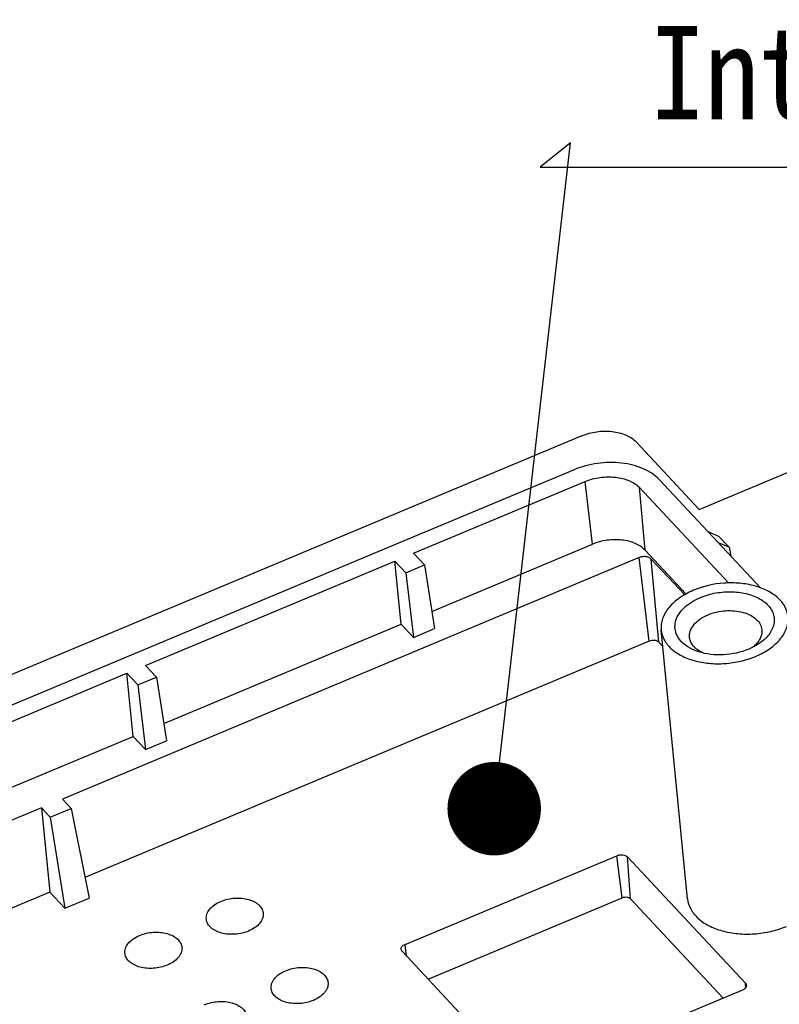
# Model space of a CAD drawing. Header units: millimetres. Extents: x 581 to 1163, y 50 to 458.
# Tile 26 of 29: x 1027 to 1056, y 199 to 236. Entities that reach past the tile are written whole.
import ezdxf

# ---------------------------------------------------------------- set-up
doc = ezdxf.new("R2010")
doc.units = ezdxf.units.MM
doc.header["$LTSCALE"] = 30.734
doc.layers.get('0').update_dxf_attribs({"linetype": 'CONTINUOUS'})
for name, color, linetype in [('CHAMFER', 7, 'CONTINUOUS'), ('DETAILS', 7, 'CONTINUOUS'), ('DRAFTS', 7, 'CONTINUOUS')]:
    doc.layers.add(name, color=color, linetype=linetype)
doc.styles.get("Standard").update_dxf_attribs({"font": 'txt', "width": 0.85})
doc.dimstyles.get("Standard").update_dxf_attribs({"dimtxt": 3.5, "dimasz": 3.5, "dimexe": 1.5, "dimexo": 0, "dimtad": 1, "dimdsep": 46, "dimtxsty": 'Standard', "dimblk": '_FILLED', "dimblk1": '_FILLED', "dimblk2": '_FILLED', "dimcen": 0.09, "dimazin": 2, "dimtol": 1, "dimtp": 0.01, "dimtm": 0.01, "dimtfac": 1, "dimtofl": 0, "dimtmove": 0, "dimatfit": 3, "dimldrblk": '_FILLED', "dimfxl": 1, "dimtolj": 1, "dimarcsym": 0})

# ---------------------------------------------------------------- blocks, each defined once
blk = doc.blocks.new('_FILLED')
at = {"color": 0, "linetype": 'ByBlock'}
blk.add_solid([(0, 0), (-1, 0.143), (-1, -0.143)], dxfattribs=at)

msp = doc.modelspace()

# ---------------------------------------------------------------- linework, layer by layer
at = {"color": 7, "linetype": 'Continuous'}
for p, q in [((1050.643, 212.999), (1050.27, 216.128)), ((1051.002, 212.958), (1050.724, 216.076))]:
    msp.add_line(p, q, dxfattribs=at)
for points, knots in [([(1050.724, 216.076), (1050.675, 216.129), (1050.552, 216.17), (1050.394, 216.166), (1050.31, 216.144), (1050.27, 216.128)], [0, 0, 0, 0, 0.458286, 0.730647, 1, 1, 1, 1]), ([(1051.002, 212.958), (1050.963, 213), (1050.833, 213.044), (1050.705, 213.025), (1050.643, 212.999)], [0, 0, 0, 0, 0.460217, 1, 1, 1, 1])]:
    msp.add_open_spline(points, degree=3, knots=knots, dxfattribs=at)
at = {"layer": 'CHAMFER', "color": 7, "linetype": 'Continuous'}
for points, knots in [([(1052.005, 212.847), (1051.927, 212.904), (1051.788, 213.032), (1051.647, 213.268), (1051.594, 213.527), (1051.634, 213.791), (1051.761, 214.045), (1052.047, 214.37), (1052.345, 214.545), (1052.562, 214.636)], [0, 0, 0, 0, 0.123964, 0.236951, 0.344396, 0.45362, 0.571301, 0.70146, 1, 1, 1, 1]), ([(1052.562, 214.636), (1052.748, 214.714), (1053.144, 214.827), (1053.751, 214.87), (1054.33, 214.79), (1054.823, 214.592), (1055.133, 214.327), (1055.275, 214.077), (1055.326, 213.882), (1055.323, 213.68), (1055.246, 213.405), (1055.113, 213.222), (1055.007, 213.115)], [0, 0, 0, 0, 0.149467, 0.302136, 0.447991, 0.578747, 0.6909, 0.741453, 0.789961, 0.838379, 0.888679, 1, 1, 1, 1]), ([(1052.158, 213.128), (1052.148, 213.209), (1052.169, 213.387), (1052.312, 213.63), (1052.546, 213.838), (1052.741, 213.943), (1052.849, 213.988)], [0, 0, 0, 0, 0.208895, 0.439626, 0.703701, 1, 1, 1, 1]), ([(1052.849, 213.988), (1053.055, 214.074), (1053.496, 214.172), (1054.046, 214.129), (1054.429, 213.984), (1054.652, 213.833), (1054.805, 213.645), (1054.852, 213.496), (1054.859, 213.424)], [0, 0, 0, 0, 0.286411, 0.567205, 0.693698, 0.806817, 0.907323, 1, 1, 1, 1]), ([(1052.236, 212.903), (1052.226, 212.921), (1052.188, 212.991), (1052.165, 213.069), (1052.158, 213.128)], [0, 0, 0, 0, 0.256937, 1, 1, 1, 1]), ([(1054.81, 213.134), (1054.801, 213.111), (1054.754, 213.018), (1054.688, 212.935), (1054.632, 212.878)], [0, 0, 0, 0, 0.236952, 1, 1, 1, 1]), ([(1055.007, 213.115), (1054.982, 213.089), (1054.87, 212.985), (1054.745, 212.897), (1054.645, 212.839)], [0, 0, 0, 0, 0.23833, 1, 1, 1, 1]), ([(1054.859, 213.424), (1054.864, 213.376), (1054.86, 213.276), (1054.831, 213.18), (1054.81, 213.134)], [0, 0, 0, 0, 0.48942, 1, 1, 1, 1]), ([(1052.497, 212.602), (1052.451, 212.617), (1052.278, 212.679), (1052.114, 212.766), (1052.005, 212.847)], [0, 0, 0, 0, 0.264793, 1, 1, 1, 1]), ([(1052.443, 212.682), (1052.421, 212.698), (1052.343, 212.762), (1052.275, 212.84), (1052.236, 212.903)], [0, 0, 0, 0, 0.264511, 1, 1, 1, 1]), ([(1054.645, 212.839), (1054.623, 212.826), (1054.534, 212.776), (1054.441, 212.731), (1054.369, 212.702)], [0, 0, 0, 0, 0.24516, 1, 1, 1, 1]), ([(1054.632, 212.878), (1054.622, 212.868), (1054.58, 212.828), (1054.536, 212.791), (1054.5, 212.764)], [0, 0, 0, 0, 0.243346, 1, 1, 1, 1]), ([(1052.68, 212.549), (1052.658, 212.558), (1052.575, 212.596), (1052.497, 212.643), (1052.443, 212.682)], [0, 0, 0, 0, 0.260732, 1, 1, 1, 1]), ([(1054.369, 212.702), (1054.073, 212.577), (1053.589, 212.473), (1052.952, 212.491), (1052.643, 212.555), (1052.497, 212.602)], [0, 0, 0, 0, 0.506084, 0.759901, 1, 1, 1, 1])]:
    msp.add_open_spline(points, degree=3, knots=knots, dxfattribs=at)
at = {"layer": 'DRAFTS', "color": 7, "linetype": 'Continuous'}
for p, q in [((1052.517, 217.935), (1062.83, 222.255)), ((1048.124, 220.692), (1000.015, 200.543)), ((1052.517, 217.935), (1050.157, 220.46)), ((1047.837, 219.418), (1041.417, 216.73)), ((1041.826, 216.292), (1048.246, 218.981)), ((1048.526, 216.634), (1048.246, 218.981)), ((1052.843, 217.1), (1051.013, 219.056)), ((1050.488, 216.41), (1050.279, 218.749)), ((1050.279, 218.749), (1053.614, 215.181)), ((1054.81, 214.996), (1052.843, 217.1)), ((1052.844, 217.103), (1053.24, 216.936)), ((1053.635, 216.514), (1053.24, 216.936)), ((1041.417, 216.73), (1000.817, 199.725)), ((1040.719, 216.442), (1040.699, 216.429)), ((1042.51, 214.114), (1048.526, 216.634)), ((1050.488, 216.41), (1052.021, 214.769)), ((1053.635, 216.514), (1053.229, 216.685)), ((1053.635, 216.514), (1053.694, 216.189)), ((1050.27, 216.128), (1028.688, 207.088)), ((1042.235, 215.854), (1041.826, 216.292)), ((1051.973, 214.739), (1050.724, 216.076)), ((1031.798, 212.091), (1041.13, 216)), ((1041.364, 213.635), (1041.13, 216)), ((1041.13, 216), (1041.539, 215.563)), ((1041.539, 215.563), (1042.235, 215.854)), ((1042.235, 215.854), (1042.611, 213.472)), ((1041.539, 215.563), (1041.824, 213.143)), ((1032.481, 209.914), (1041.364, 213.635)), ((1041.364, 213.635), (1041.824, 213.143)), ((1041.824, 213.143), (1042.611, 213.472)), ((1052.08, 203.357), (1051.092, 213.419)), ((1050.643, 212.999), (1029.531, 204.157)), ((1051.153, 212.797), (1051.002, 212.958)), ((1030.691, 212.242), (1030.67, 212.229)), ((1032.206, 211.654), (1031.798, 212.091)), ((1021.875, 207.935), (1031.101, 211.8)), ((1031.335, 209.434), (1031.101, 211.8)), ((1031.101, 211.8), (1031.51, 211.362)), ((1031.51, 211.362), (1032.206, 211.654)), ((1032.206, 211.654), (1032.582, 209.272)), ((1031.51, 211.362), (1031.795, 208.942)), ((1023.034, 205.957), (1031.335, 209.434)), ((1031.335, 209.434), (1031.795, 208.942)), ((1031.795, 208.942), (1032.582, 209.272)), ((1029.014, 206.739), (1028.688, 207.088)), ((1027.9, 206.759), (1023.267, 204.818)), ((1027.9, 206.759), (1028.212, 203.604)), ((1027.9, 206.759), (1028.227, 206.409)), ((1028.227, 206.409), (1029.014, 206.739)), ((1029.014, 206.739), (1029.686, 203.38)), ((1028.227, 206.409), (1028.777, 203)), ((1041.511, 201.649), (1049.431, 204.966)), ((1049.635, 203.384), (1049.431, 204.966)), ((1049.94, 203.349), (1049.831, 204.921)), ((1049.831, 204.921), (1054.245, 200.197)), ((1028.212, 203.604), (1023.874, 201.787)), ((1028.212, 203.604), (1028.777, 203)), ((1028.777, 203), (1029.686, 203.38)), ((1042.375, 200.343), (1049.635, 203.384)), ((1049.94, 203.349), (1053.411, 199.635)), ((1045.812, 196.665), (1041.398, 201.388)), ((1041.568, 201.206), (1041.511, 201.649)), ((1054.257, 200.033), (1054.245, 200.197)), ((1054.132, 199.937), (1046.212, 196.62))]:
    msp.add_line(p, q, dxfattribs=at)
for points, knots in [([(1048.124, 220.692), (1048.3, 220.766), (1048.678, 220.865), (1049.247, 220.876), (1049.763, 220.753), (1050.053, 220.572), (1050.157, 220.46)], [0, 0, 0, 0, 0.267531, 0.53806, 0.787534, 1, 1, 1, 1]), ([(1051.013, 219.056), (1050.85, 219.23), (1050.523, 219.435), (1050.032, 219.6), (1049.456, 219.703), (1048.703, 219.688), (1048.113, 219.534), (1047.837, 219.418)], [0, 0, 0, 0, 0.212322, 0.333412, 0.462305, 0.73265, 1, 1, 1, 1]), ([(1048.246, 218.981), (1048.423, 219.055), (1048.8, 219.154), (1049.37, 219.164), (1049.886, 219.042), (1050.175, 218.86), (1050.279, 218.749)], [0, 0, 0, 0, 0.267531, 0.53806, 0.787534, 1, 1, 1, 1]), ([(1050.488, 216.41), (1050.387, 216.518), (1050.108, 216.693), (1049.61, 216.811), (1049.06, 216.801), (1048.696, 216.705), (1048.526, 216.634)], [0, 0, 0, 0, 0.212466, 0.46194, 0.732469, 1, 1, 1, 1]), ([(1055.837, 213.939), (1055.821, 214.065), (1055.734, 214.323), (1055.46, 214.649), (1055.067, 214.908), (1054.581, 215.089), (1054.029, 215.184), (1053.253, 215.189), (1052.668, 215.058), (1052.308, 214.907)], [0, 0, 0, 0, 0.092634, 0.193358, 0.306668, 0.433185, 0.570546, 0.714462, 1, 1, 1, 1]), ([(1052.308, 214.907), (1052.122, 214.829), (1051.782, 214.648), (1051.374, 214.288), (1051.157, 213.928), (1051.087, 213.634), (1051.085, 213.489), (1051.092, 213.419)], [0, 0, 0, 0, 0.295479, 0.559223, 0.790081, 0.896609, 1, 1, 1, 1]), ([(1054.623, 212.43), (1054.811, 212.509), (1055.155, 212.692), (1055.566, 213.058), (1055.78, 213.424), (1055.846, 213.722), (1055.845, 213.868), (1055.837, 213.939)], [0, 0, 0, 0, 0.29596, 0.559649, 0.790104, 0.89652, 1, 1, 1, 1]), ([(1051.092, 213.419), (1051.105, 213.292), (1051.187, 213.032), (1051.457, 212.7), (1051.848, 212.437), (1052.335, 212.252), (1052.89, 212.154), (1053.479, 212.148), (1054.066, 212.236), (1054.444, 212.355), (1054.623, 212.43)], [0, 0, 0, 0, 0.092497, 0.192822, 0.305724, 0.43197, 0.569242, 0.713224, 0.858681, 1, 1, 1, 1]), ([(1049.431, 204.966), (1049.466, 204.981), (1049.541, 205), (1049.68, 205.003), (1049.787, 204.967), (1049.831, 204.921)], [0, 0, 0, 0, 0.269352, 0.541714, 1, 1, 1, 1]), ([(1034.076, 202.568), (1034.066, 202.632), (1034.079, 202.775), (1034.191, 202.97), (1034.377, 203.138), (1034.533, 203.222), (1034.618, 203.258)], [0, 0, 0, 0, 0.208876, 0.438977, 0.703068, 1, 1, 1, 1]), ([(1034.618, 203.258), (1034.783, 203.326), (1035.133, 203.404), (1035.571, 203.367), (1035.873, 203.249), (1036.048, 203.128), (1036.166, 202.975), (1036.199, 202.857), (1036.203, 202.799)], [0, 0, 0, 0, 0.28732, 0.568428, 0.694677, 0.807307, 0.907341, 1, 1, 1, 1]), ([(1049.94, 203.349), (1049.906, 203.385), (1049.796, 203.421), (1049.688, 203.406), (1049.635, 203.384)], [0, 0, 0, 0, 0.460202, 1, 1, 1, 1]), ([(1052.08, 203.356), (1052.094, 203.224), (1052.18, 202.951), (1052.463, 202.604), (1052.873, 202.327), (1053.383, 202.134), (1053.963, 202.031), (1054.58, 202.025), (1055.196, 202.117), (1055.592, 202.242), (1055.779, 202.32)], [0, 0, 0, 0, 0.092497, 0.192822, 0.305724, 0.43197, 0.569242, 0.713223, 0.858681, 1, 1, 1, 1]), ([(1036.203, 202.799), (1036.206, 202.737), (1036.184, 202.601), (1036.069, 202.418), (1035.888, 202.261), (1035.738, 202.181), (1035.656, 202.147)], [0, 0, 0, 0, 0.209115, 0.440818, 0.705105, 1, 1, 1, 1]), ([(1035.656, 202.147), (1035.497, 202.08), (1035.156, 202.003), (1034.729, 202.034), (1034.429, 202.142), (1034.253, 202.255), (1034.127, 202.398), (1034.085, 202.512), (1034.076, 202.568)], [0, 0, 0, 0, 0.285002, 0.565184, 0.692037, 0.805898, 0.907158, 1, 1, 1, 1]), ([(1031.572, 201.982), (1031.736, 202.051), (1032.087, 202.128), (1032.525, 202.091), (1032.827, 201.973), (1033.001, 201.852), (1033.12, 201.699), (1033.153, 201.581), (1033.156, 201.523)], [0, 0, 0, 0, 0.28732, 0.568428, 0.694677, 0.807307, 0.907341, 1, 1, 1, 1]), ([(1031.03, 201.292), (1031.02, 201.356), (1031.033, 201.499), (1031.144, 201.694), (1031.33, 201.862), (1031.486, 201.946), (1031.572, 201.982)], [0, 0, 0, 0, 0.208876, 0.438977, 0.703068, 1, 1, 1, 1]), ([(1032.61, 200.871), (1032.451, 200.804), (1032.11, 200.727), (1031.682, 200.758), (1031.383, 200.866), (1031.206, 200.979), (1031.081, 201.122), (1031.039, 201.236), (1031.03, 201.292)], [0, 0, 0, 0, 0.285002, 0.565184, 0.692037, 0.805898, 0.907158, 1, 1, 1, 1]), ([(1033.156, 201.523), (1033.16, 201.461), (1033.137, 201.325), (1033.023, 201.143), (1032.842, 200.985), (1032.692, 200.905), (1032.61, 200.871)], [0, 0, 0, 0, 0.209115, 0.440818, 0.705105, 1, 1, 1, 1]), ([(1041.362, 201.458), (1041.359, 201.476), (1041.362, 201.516), (1041.393, 201.569), (1041.444, 201.616), (1041.488, 201.639), (1041.511, 201.649)], [0, 0, 0, 0, 0.208904, 0.438917, 0.703155, 1, 1, 1, 1]), ([(1041.398, 201.388), (1041.393, 201.393), (1041.376, 201.414), (1041.365, 201.439), (1041.362, 201.458)], [0, 0, 0, 0, 0.26385, 1, 1, 1, 1]), ([(1036.502, 199.972), (1036.492, 200.037), (1036.505, 200.179), (1036.616, 200.375), (1036.802, 200.543), (1036.958, 200.627), (1037.044, 200.662)], [0, 0, 0, 0, 0.208876, 0.438977, 0.703068, 1, 1, 1, 1]), ([(1037.044, 200.662), (1037.208, 200.731), (1037.559, 200.809), (1037.996, 200.772), (1038.299, 200.654), (1038.473, 200.533), (1038.591, 200.38), (1038.624, 200.261), (1038.628, 200.204)], [0, 0, 0, 0, 0.28732, 0.568428, 0.694677, 0.807307, 0.907341, 1, 1, 1, 1]), ([(1038.628, 200.204), (1038.632, 200.141), (1038.609, 200.006), (1038.494, 199.823), (1038.313, 199.666), (1038.164, 199.586), (1038.082, 199.552)], [0, 0, 0, 0, 0.209115, 0.440818, 0.705105, 1, 1, 1, 1]), ([(1054.245, 200.197), (1054.251, 200.192), (1054.27, 200.169), (1054.281, 200.139), (1054.282, 200.117)], [0, 0, 0, 0, 0.265134, 1, 1, 1, 1]), ([(1038.082, 199.552), (1037.922, 199.485), (1037.581, 199.408), (1037.154, 199.439), (1036.855, 199.547), (1036.678, 199.66), (1036.553, 199.803), (1036.51, 199.917), (1036.502, 199.972)], [0, 0, 0, 0, 0.285002, 0.565184, 0.692037, 0.805898, 0.907158, 1, 1, 1, 1]), ([(1054.282, 200.117), (1054.284, 200.088), (1054.262, 200.022), (1054.21, 199.98), (1054.18, 199.961)], [0, 0, 0, 0, 0.449253, 1, 1, 1, 1]), ([(1033.998, 199.387), (1034.162, 199.455), (1034.513, 199.533), (1034.95, 199.496), (1035.252, 199.378), (1035.427, 199.257), (1035.545, 199.104), (1035.578, 198.986), (1035.582, 198.928)], [0, 0, 0, 0, 0.28732, 0.568428, 0.694677, 0.807307, 0.907341, 1, 1, 1, 1])]:
    msp.add_open_spline(points, degree=3, knots=knots, dxfattribs=at)
msp.add_open_spline([(1054.18, 199.961), (1054.165, 199.952), (1054.148, 199.944), (1054.132, 199.937)], degree=3, dxfattribs=at)

# ---------------------------------------------------------------- texts
at = {"layer": 'DETAILS', "color": 2, "linetype": 'Continuous', "insert": (1050.695, 236.036), "char_height": 3.5, "width": 84.80877, "attachment_point": 1, "line_spacing_factor": 0.9}
msp.add_mtext('{\\fSimSun|b0|i0|c134|p2;Internal surface ordinary polishing}', dxfattribs=at)

# ---------------------------------------------------------------- leaders
at = {"layer": 'DETAILS', "color": 2, "linetype": 'Continuous', "annotation_type": 0, "has_hookline": 1, "hookline_direction": 0, "text_width": 73.926}
msp.add_leader([(1044.845, 206.727), (1047.695, 231.661), (1046.57, 230.744), (1050.07, 230.744)], dimstyle='Standard', override={"dimtad": 1, "dimldrblk": 'DOT'}, dxfattribs=at)

doc.saveas('drawing.dxf')
